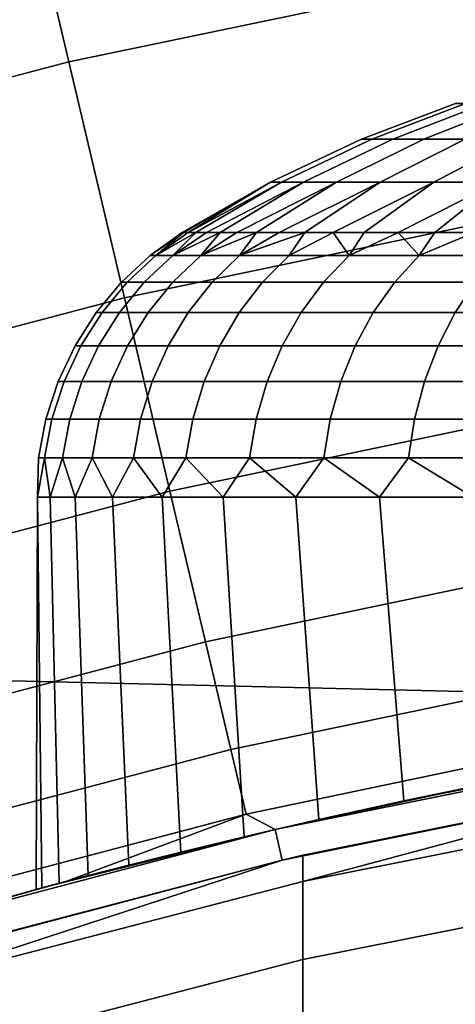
# Model space of a CAD drawing. Header units: metres. Extents: x -28 to 70, y -212 to 27.
# Tile 119 of 220: x -3.126 to -2.43, y 11.409 to 12.982. Entities that reach past the tile are written whole.
import ezdxf

# ---------------------------------------------------------------- set-up
doc = ezdxf.new("R2010")
doc.units = ezdxf.units.M
doc.layers.add('solid_10_261_012_XXX', color=7, linetype='CONTINUOUS')

msp = doc.modelspace()

# ---------------------------------------------------------------- linework, layer by layer
at = {"layer": 'solid_10_261_012_XXX'}
for points in [[(-23.260418, 14.669795, -5), (23.922382, 13.563541, -5), (24.531904, 12.427213, -5), (-23.922382, 13.563541, -5)], [(-23.922382, 13.563541, -5), (24.531904, 12.427213, -5), (25.087387, 11.263793, -5), (-24.531904, 12.427213, -5)], [(-2.460544, 13.502163, 169.606369), (-3.152356, 13.357594, 169.606369), (-3.047698, 12.914122, 171.197281), (-2.378854, 13.05389, 171.197281)], [(-3.152356, 13.357594, 169.606369), (-3.835809, 13.177605, 169.606369), (-3.708459, 12.740108, 171.197281), (-3.047698, 12.914122, 171.197281)], [(-2.378854, 13.05389, 171.197281), (-3.047698, 12.914122, 171.197281), (-2.958839, 12.537598, 172.806305), (-2.309496, 12.673292, 172.806305)], [(-3.047698, 12.914122, 171.197281), (-3.708459, 12.740108, 171.197281), (-3.600336, 12.368657, 172.806305), (-2.958839, 12.537598, 172.806305)], [(-2.579931, 12.790771, 207.603973), (-2.563199, 12.790771, 207.811234), (-2.41385, 12.847658, 207.793091), (-2.429607, 12.847658, 207.597916)], [(-2.579931, 12.790771, 207.396027), (-2.579931, 12.790771, 207.603973), (-2.429607, 12.847658, 207.597916), (-2.429607, 12.847658, 207.402084)], [(-2.563199, 12.790771, 207.188766), (-2.579931, 12.790771, 207.396027), (-2.429607, 12.847658, 207.402084), (-2.41385, 12.847658, 207.206909)], [(-2.563199, 12.790771, 207.811234), (-2.529844, 12.790771, 208.016464), (-2.382438, 12.847658, 207.986374), (-2.41385, 12.847658, 207.793091)], [(-2.529844, 12.790771, 206.983536), (-2.563199, 12.790771, 207.188766), (-2.41385, 12.847658, 207.206909), (-2.382438, 12.847658, 207.013626)], [(-2.529844, 12.790771, 208.016464), (-2.480082, 12.790771, 208.218369), (-2.335576, 12.847658, 208.176514), (-2.382438, 12.847658, 207.986374)], [(-2.480082, 12.790771, 206.781631), (-2.529844, 12.790771, 206.983536), (-2.382438, 12.847658, 207.013626), (-2.335576, 12.847658, 206.823486)], [(-2.480082, 12.790771, 208.218369), (-2.414235, 12.790771, 208.415604), (-2.273566, 12.847658, 208.362244), (-2.335576, 12.847658, 208.176514)], [(-2.414235, 12.790771, 206.584396), (-2.480082, 12.790771, 206.781631), (-2.335576, 12.847658, 206.823486), (-2.273566, 12.847658, 206.637756)], [(-2.579931, 12.790771, 207.396027), (-2.563199, 12.790771, 207.188766), (-2.707527, 12.721978, 207.171249), (-2.725201, 12.721978, 207.390182)], [(-2.579931, 12.790771, 207.603973), (-2.579931, 12.790771, 207.396027), (-2.725201, 12.721978, 207.390182), (-2.725201, 12.721978, 207.609818)], [(-2.563199, 12.790771, 207.811234), (-2.579931, 12.790771, 207.603973), (-2.725201, 12.721978, 207.609818), (-2.707527, 12.721978, 207.828751)], [(-2.563199, 12.790771, 207.188766), (-2.529844, 12.790771, 206.983536), (-2.672293, 12.721978, 206.954453), (-2.707527, 12.721978, 207.171249)], [(-2.529844, 12.790771, 208.016464), (-2.563199, 12.790771, 207.811234), (-2.707527, 12.721978, 207.828751), (-2.672293, 12.721978, 208.045547)], [(-2.529844, 12.790771, 206.983536), (-2.480082, 12.790771, 206.781631), (-2.619729, 12.721978, 206.74118), (-2.672293, 12.721978, 206.954453)], [(-2.480082, 12.790771, 208.218369), (-2.529844, 12.790771, 208.016464), (-2.672293, 12.721978, 208.045547), (-2.619729, 12.721978, 208.25882)], [(-2.480082, 12.790771, 206.781631), (-2.414235, 12.790771, 206.584396), (-2.550175, 12.721978, 206.532852), (-2.619729, 12.721978, 206.74118)], [(-2.414235, 12.790771, 208.415604), (-2.480082, 12.790771, 208.218369), (-2.619729, 12.721978, 208.25882), (-2.550175, 12.721978, 208.467148)], [(-2.414235, 12.790771, 206.584396), (-2.332731, 12.790771, 206.393112), (-2.464082, 12.721978, 206.33078), (-2.550175, 12.721978, 206.532852)], [(-2.332731, 12.790771, 208.606888), (-2.414235, 12.790771, 208.415604), (-2.550175, 12.721978, 208.467148), (-2.464082, 12.721978, 208.66922)], [(-2.332731, 12.790771, 206.393112), (-2.236099, 12.790771, 206.208984), (-2.362009, 12.721978, 206.136292), (-2.464082, 12.721978, 206.33078)], [(-2.236099, 12.790771, 208.791016), (-2.332731, 12.790771, 208.606888), (-2.464082, 12.721978, 208.66922), (-2.362009, 12.721978, 208.863708)], [(-2.725201, 12.721978, 207.390182), (-2.866667, 12.64181, 207.499985), (-2.864218, 12.64181, 207.618454), (-2.725201, 12.721978, 207.609818)], [(-2.725201, 12.721978, 207.390182), (-2.864218, 12.64181, 207.381531), (-2.866667, 12.64181, 207.499985)], [(-2.725201, 12.721978, 207.609818), (-2.864218, 12.64181, 207.618454), (-2.856876, 12.64181, 207.736725)], [(-2.725201, 12.721978, 207.390182), (-2.707527, 12.721978, 207.171249), (-2.856875, 12.64181, 207.26326), (-2.864218, 12.64181, 207.381531)], [(-2.725201, 12.721978, 207.609818), (-2.856876, 12.64181, 207.736725), (-2.844654, 12.64181, 207.854568), (-2.707527, 12.721978, 207.828751)], [(-2.707527, 12.721978, 207.171249), (-2.844651, 12.64181, 207.145401), (-2.856875, 12.64181, 207.26326)], [(-2.672293, 12.721978, 208.045547), (-2.707527, 12.721978, 207.828751), (-2.844654, 12.64181, 207.854568), (-2.827571, 12.64181, 207.971832)], [(-2.707527, 12.721978, 207.171249), (-2.672293, 12.721978, 206.954453), (-2.827568, 12.64181, 207.028152), (-2.844651, 12.64181, 207.145401)], [(-2.672293, 12.721978, 208.045547), (-2.827571, 12.64181, 207.971832), (-2.805657, 12.64181, 208.088272)], [(-2.672293, 12.721978, 206.954453), (-2.805653, 12.64181, 206.911713), (-2.827568, 12.64181, 207.028152)], [(-2.619729, 12.721978, 208.25882), (-2.672293, 12.721978, 208.045547), (-2.805657, 12.64181, 208.088272), (-2.77895, 12.64181, 208.20372)], [(-2.672293, 12.721978, 206.954453), (-2.619729, 12.721978, 206.74118), (-2.778945, 12.64181, 206.796265), (-2.805653, 12.64181, 206.911713)], [(-2.619729, 12.721978, 208.25882), (-2.77895, 12.64181, 208.20372), (-2.747495, 12.64181, 208.317947)], [(-2.619729, 12.721978, 206.74118), (-2.74749, 12.64181, 206.682022), (-2.778945, 12.64181, 206.796265)], [(-2.550175, 12.721978, 208.467148), (-2.619729, 12.721978, 208.25882), (-2.747495, 12.64181, 208.317947), (-2.711346, 12.64181, 208.430801)], [(-2.619729, 12.721978, 206.74118), (-2.550175, 12.721978, 206.532852), (-2.71134, 12.64181, 206.569183), (-2.74749, 12.64181, 206.682022)], [(-2.550175, 12.721978, 208.467148), (-2.711346, 12.64181, 208.430801), (-2.670565, 12.64181, 208.542053)], [(-2.550175, 12.721978, 206.532852), (-2.670558, 12.64181, 206.457932), (-2.71134, 12.64181, 206.569183)], [(-2.464082, 12.721978, 208.66922), (-2.550175, 12.721978, 208.467148), (-2.670565, 12.64181, 208.542053), (-2.625221, 12.64181, 208.65152)], [(-2.550175, 12.721978, 206.532852), (-2.464082, 12.721978, 206.33078), (-2.625213, 12.64181, 206.348465), (-2.670558, 12.64181, 206.457932)], [(-2.464082, 12.721978, 208.66922), (-2.625221, 12.64181, 208.65152), (-2.575392, 12.64181, 208.759018)], [(-2.464082, 12.721978, 206.33078), (-2.575384, 12.64181, 206.240967), (-2.625213, 12.64181, 206.348465)], [(-2.362009, 12.721978, 208.863708), (-2.464082, 12.721978, 208.66922), (-2.575392, 12.64181, 208.759018), (-2.521163, 12.64181, 208.86438)], [(-2.464082, 12.721978, 206.33078), (-2.362009, 12.721978, 206.136292), (-2.521154, 12.64181, 206.135605), (-2.575384, 12.64181, 206.240967)], [(-2.362009, 12.721978, 208.863708), (-2.521163, 12.64181, 208.86438), (-2.462626, 12.64181, 208.967392)], [(-2.362009, 12.721978, 206.136292), (-2.462617, 12.64181, 206.032593), (-2.521154, 12.64181, 206.135605)], [(-2.244617, 12.721978, 209.049347), (-2.362009, 12.721978, 208.863708), (-2.462626, 12.64181, 208.967392), (-2.399883, 12.64181, 209.067917)], [(-2.362009, 12.721978, 206.136292), (-2.244617, 12.721978, 205.950653), (-2.399873, 12.64181, 205.932068), (-2.462617, 12.64181, 206.032593)], [(-2.309496, 12.673292, 172.806305), (-2.958839, 12.537598, 172.806305), (-2.885945, 12.22872, 174.430466), (-2.252599, 12.361071, 174.430466)], [(-2.917424, 12.605176, 207.5), (-2.864218, 12.64181, 207.618454), (-2.866667, 12.64181, 207.499985)], [(-2.908431, 12.605176, 207.728897), (-2.864218, 12.64181, 207.618454), (-2.917424, 12.605176, 207.5)], [(-2.917424, 12.605176, 207.5), (-2.866667, 12.64181, 207.499985), (-2.864218, 12.64181, 207.381531)], [(-2.917424, 12.605176, 207.5), (-2.864218, 12.64181, 207.381531), (-2.908431, 12.605176, 207.271103)], [(-2.908431, 12.605176, 207.728897), (-2.881506, 12.605176, 207.95639), (-2.844654, 12.64181, 207.854568), (-2.856876, 12.64181, 207.736725)], [(-2.908431, 12.605176, 207.728897), (-2.856876, 12.64181, 207.736725), (-2.864218, 12.64181, 207.618454)], [(-2.908431, 12.605176, 207.271103), (-2.864218, 12.64181, 207.381531), (-2.856875, 12.64181, 207.26326)], [(-2.908431, 12.605176, 207.271103), (-2.856875, 12.64181, 207.26326), (-2.844651, 12.64181, 207.145401)], [(-2.908431, 12.605176, 207.271103), (-2.844651, 12.64181, 207.145401), (-2.881506, 12.605176, 207.04361)], [(-2.881506, 12.605176, 207.95639), (-2.836816, 12.605176, 208.181061), (-2.805657, 12.64181, 208.088272), (-2.827571, 12.64181, 207.971832)], [(-2.881506, 12.605176, 207.95639), (-2.827571, 12.64181, 207.971832), (-2.844654, 12.64181, 207.854568)], [(-2.881506, 12.605176, 207.04361), (-2.844651, 12.64181, 207.145401), (-2.827568, 12.64181, 207.028152)], [(-2.881506, 12.605176, 207.04361), (-2.827568, 12.64181, 207.028152), (-2.805653, 12.64181, 206.911713)], [(-2.881506, 12.605176, 207.04361), (-2.805653, 12.64181, 206.911713), (-2.836816, 12.605176, 206.818939)], [(-2.836816, 12.605176, 208.181061), (-2.774635, 12.605176, 208.401535), (-2.747495, 12.64181, 208.317947), (-2.77895, 12.64181, 208.20372)], [(-2.836816, 12.605176, 208.181061), (-2.77895, 12.64181, 208.20372), (-2.805657, 12.64181, 208.088272)], [(-2.836816, 12.605176, 206.818939), (-2.805653, 12.64181, 206.911713), (-2.778945, 12.64181, 206.796265)], [(-2.836816, 12.605176, 206.818939), (-2.778945, 12.64181, 206.796265), (-2.74749, 12.64181, 206.682022)], [(-2.836816, 12.605176, 206.818939), (-2.74749, 12.64181, 206.682022), (-2.774635, 12.605176, 206.598465)], [(-2.774635, 12.605176, 208.401535), (-2.695349, 12.605176, 208.616455), (-2.670565, 12.64181, 208.542053), (-2.711346, 12.64181, 208.430801)], [(-2.774635, 12.605176, 208.401535), (-2.711346, 12.64181, 208.430801), (-2.747495, 12.64181, 208.317947)], [(-2.774635, 12.605176, 206.598465), (-2.74749, 12.64181, 206.682022), (-2.71134, 12.64181, 206.569183)], [(-2.774635, 12.605176, 206.598465), (-2.71134, 12.64181, 206.569183), (-2.670558, 12.64181, 206.457932)], [(-2.774635, 12.605176, 206.598465), (-2.670558, 12.64181, 206.457932), (-2.695349, 12.605176, 206.383545)], [(-2.695349, 12.605176, 208.616455), (-2.625221, 12.64181, 208.65152), (-2.670565, 12.64181, 208.542053)], [(-2.599444, 12.605176, 208.824478), (-2.625221, 12.64181, 208.65152), (-2.695349, 12.605176, 208.616455)], [(-2.695349, 12.605176, 206.383545), (-2.670558, 12.64181, 206.457932), (-2.625213, 12.64181, 206.348465)], [(-2.599444, 12.605176, 206.175522), (-2.695349, 12.605176, 206.383545), (-2.625213, 12.64181, 206.348465), (-2.575384, 12.64181, 206.240967)], [(-2.599444, 12.605176, 208.824478), (-2.575392, 12.64181, 208.759018), (-2.625221, 12.64181, 208.65152)], [(-2.599444, 12.605176, 208.824478), (-2.521163, 12.64181, 208.86438), (-2.575392, 12.64181, 208.759018)], [(-2.487513, 12.605176, 209.024353), (-2.521163, 12.64181, 208.86438), (-2.599444, 12.605176, 208.824478)], [(-2.599444, 12.605176, 206.175522), (-2.575384, 12.64181, 206.240967), (-2.521154, 12.64181, 206.135605)], [(-2.487513, 12.605176, 205.975647), (-2.599444, 12.605176, 206.175522), (-2.521154, 12.64181, 206.135605), (-2.462617, 12.64181, 206.032593)], [(-2.487513, 12.605176, 209.024353), (-2.462626, 12.64181, 208.967392), (-2.521163, 12.64181, 208.86438)], [(-2.487513, 12.605176, 209.024353), (-2.399883, 12.64181, 209.067917), (-2.462626, 12.64181, 208.967392)], [(-2.360246, 12.605176, 209.214813), (-2.399883, 12.64181, 209.067917), (-2.487513, 12.605176, 209.024353)], [(-2.487513, 12.605176, 205.975647), (-2.462617, 12.64181, 206.032593), (-2.399873, 12.64181, 205.932068)], [(-2.360246, 12.605176, 205.785187), (-2.487513, 12.605176, 205.975647), (-2.399873, 12.64181, 205.932068), (-2.333028, 12.64181, 205.834244)], [(-2.917424, 12.605176, 207.5), (-2.908431, 12.605176, 207.271103), (-2.954374, 12.562166, 207.267487), (-2.96351, 12.562166, 207.5)], [(-2.908431, 12.605176, 207.728897), (-2.917424, 12.605176, 207.5), (-2.96351, 12.562166, 207.5), (-2.954374, 12.562166, 207.732513)], [(-2.908431, 12.605176, 207.271103), (-2.881506, 12.605176, 207.04361), (-2.927024, 12.562166, 207.036407), (-2.954374, 12.562166, 207.267487)], [(-2.881506, 12.605176, 207.95639), (-2.908431, 12.605176, 207.728897), (-2.954374, 12.562166, 207.732513), (-2.927024, 12.562166, 207.963593)], [(-2.881506, 12.605176, 207.04361), (-2.836816, 12.605176, 206.818939), (-2.881628, 12.562166, 206.808182), (-2.927024, 12.562166, 207.036407)], [(-2.836816, 12.605176, 208.181061), (-2.881506, 12.605176, 207.95639), (-2.927024, 12.562166, 207.963593), (-2.881628, 12.562166, 208.191818)], [(-2.836816, 12.605176, 206.818939), (-2.774635, 12.605176, 206.598465), (-2.818465, 12.562166, 206.584229), (-2.881628, 12.562166, 206.808182)], [(-2.774635, 12.605176, 208.401535), (-2.836816, 12.605176, 208.181061), (-2.881628, 12.562166, 208.191818), (-2.818465, 12.562166, 208.415771)], [(-2.774635, 12.605176, 206.598465), (-2.695349, 12.605176, 206.383545), (-2.737926, 12.562166, 206.365921), (-2.818465, 12.562166, 206.584229)], [(-2.695349, 12.605176, 208.616455), (-2.774635, 12.605176, 208.401535), (-2.818465, 12.562166, 208.415771), (-2.737926, 12.562166, 208.634079)], [(-2.695349, 12.605176, 206.383545), (-2.599444, 12.605176, 206.175522), (-2.640507, 12.562166, 206.154602), (-2.737926, 12.562166, 206.365921)], [(-2.599444, 12.605176, 208.824478), (-2.695349, 12.605176, 208.616455), (-2.737926, 12.562166, 208.634079), (-2.640507, 12.562166, 208.845398)], [(-2.599444, 12.605176, 206.175522), (-2.487513, 12.605176, 205.975647), (-2.526808, 12.562166, 205.951569), (-2.640507, 12.562166, 206.154602)], [(-2.487513, 12.605176, 209.024353), (-2.599444, 12.605176, 208.824478), (-2.640507, 12.562166, 208.845398), (-2.526808, 12.562166, 209.048431)], [(-2.487513, 12.605176, 205.975647), (-2.360246, 12.605176, 205.785187), (-2.39753, 12.562166, 205.758087), (-2.526808, 12.562166, 205.951569)], [(-2.360246, 12.605176, 209.214813), (-2.487513, 12.605176, 209.024353), (-2.526808, 12.562166, 209.048431), (-2.39753, 12.562166, 209.241913)], [(-2.96351, 12.562166, 207.5), (-2.954374, 12.562166, 207.267487), (-2.994558, 12.5137, 207.264328), (-3.003817, 12.5137, 207.5)], [(-2.954374, 12.562166, 207.732513), (-2.96351, 12.562166, 207.5), (-3.003817, 12.5137, 207.5), (-2.994558, 12.5137, 207.735672)], [(-2.954374, 12.562166, 207.267487), (-2.927024, 12.562166, 207.036407), (-2.966835, 12.5137, 207.030106), (-2.994558, 12.5137, 207.264328)], [(-2.927024, 12.562166, 207.963593), (-2.954374, 12.562166, 207.732513), (-2.994558, 12.5137, 207.735672), (-2.966835, 12.5137, 207.969894)], [(-2.927024, 12.562166, 207.036407), (-2.881628, 12.562166, 206.808182), (-2.920822, 12.5137, 206.798767), (-2.966835, 12.5137, 207.030106)], [(-2.881628, 12.562166, 208.191818), (-2.927024, 12.562166, 207.963593), (-2.966835, 12.5137, 207.969894), (-2.920822, 12.5137, 208.201233)], [(-2.881628, 12.562166, 206.808182), (-2.818465, 12.562166, 206.584229), (-2.8568, 12.5137, 206.571762), (-2.920822, 12.5137, 206.798767)], [(-2.818465, 12.562166, 208.415771), (-2.881628, 12.562166, 208.191818), (-2.920822, 12.5137, 208.201233), (-2.8568, 12.5137, 208.428238)], [(-2.818465, 12.562166, 206.584229), (-2.737926, 12.562166, 206.365921), (-2.775165, 12.5137, 206.350494), (-2.8568, 12.5137, 206.571762)], [(-2.737926, 12.562166, 208.634079), (-2.818465, 12.562166, 208.415771), (-2.8568, 12.5137, 208.428238), (-2.775165, 12.5137, 208.649506)], [(-2.737926, 12.562166, 206.365921), (-2.640507, 12.562166, 206.154602), (-2.676421, 12.5137, 206.136292), (-2.775165, 12.5137, 206.350494)], [(-2.640507, 12.562166, 208.845398), (-2.737926, 12.562166, 208.634079), (-2.775165, 12.5137, 208.649506), (-2.676421, 12.5137, 208.863708)], [(-2.640507, 12.562166, 206.154602), (-2.526808, 12.562166, 205.951569), (-2.561175, 12.5137, 205.930511), (-2.676421, 12.5137, 206.136292)], [(-2.526808, 12.562166, 209.048431), (-2.640507, 12.562166, 208.845398), (-2.676421, 12.5137, 208.863708), (-2.561175, 12.5137, 209.069489)], [(-2.526808, 12.562166, 205.951569), (-2.39753, 12.562166, 205.758087), (-2.430139, 12.5137, 205.734406), (-2.561175, 12.5137, 205.930511)], [(-2.39753, 12.562166, 209.241913), (-2.526808, 12.562166, 209.048431), (-2.561175, 12.5137, 209.069489), (-2.430139, 12.5137, 209.265594)], [(-2.39753, 12.562166, 205.758087), (-2.25347, 12.562166, 205.575348), (-2.284121, 12.5137, 205.549179), (-2.430139, 12.5137, 205.734406)], [(-2.25347, 12.562166, 209.424652), (-2.39753, 12.562166, 209.241913), (-2.430139, 12.5137, 209.265594), (-2.284121, 12.5137, 209.450821)], [(-2.958839, 12.537598, 172.806305), (-3.600336, 12.368657, 172.806305), (-3.511637, 12.063941, 174.430466), (-2.885945, 12.22872, 174.430466)], [(-3.003817, 12.5137, 207.5), (-2.994558, 12.5137, 207.264328), (-3.028342, 12.460546, 207.261658), (-3.037706, 12.460546, 207.5)], [(-2.994558, 12.5137, 207.735672), (-3.003817, 12.5137, 207.5), (-3.037706, 12.460546, 207.5), (-3.028342, 12.460546, 207.738342)], [(-2.994558, 12.5137, 207.264328), (-2.966835, 12.5137, 207.030106), (-3.000307, 12.460546, 207.024796), (-3.028342, 12.460546, 207.261658)], [(-2.966835, 12.5137, 207.969894), (-2.994558, 12.5137, 207.735672), (-3.028342, 12.460546, 207.738342), (-3.000307, 12.460546, 207.975204)], [(-2.966835, 12.5137, 207.030106), (-2.920822, 12.5137, 206.798767), (-2.953774, 12.460546, 206.790863), (-3.000307, 12.460546, 207.024796)], [(-2.920822, 12.5137, 208.201233), (-2.966835, 12.5137, 207.969894), (-3.000307, 12.460546, 207.975204), (-2.953774, 12.460546, 208.209137)], [(-2.920822, 12.5137, 206.798767), (-2.8568, 12.5137, 206.571762), (-2.88903, 12.460546, 206.561295), (-2.953774, 12.460546, 206.790863)], [(-2.8568, 12.5137, 208.428238), (-2.920822, 12.5137, 208.201233), (-2.953774, 12.460546, 208.209137), (-2.88903, 12.460546, 208.438705)], [(-2.8568, 12.5137, 206.571762), (-2.775165, 12.5137, 206.350494), (-2.806474, 12.460546, 206.337524), (-2.88903, 12.460546, 206.561295)], [(-2.775165, 12.5137, 208.649506), (-2.8568, 12.5137, 208.428238), (-2.88903, 12.460546, 208.438705), (-2.806474, 12.460546, 208.662476)], [(-2.775165, 12.5137, 206.350494), (-2.676421, 12.5137, 206.136292), (-2.706616, 12.460546, 206.120911), (-2.806474, 12.460546, 206.337524)], [(-2.676421, 12.5137, 208.863708), (-2.775165, 12.5137, 208.649506), (-2.806474, 12.460546, 208.662476), (-2.706616, 12.460546, 208.879089)], [(-2.676421, 12.5137, 206.136292), (-2.561175, 12.5137, 205.930511), (-2.59007, 12.460546, 205.912796), (-2.706616, 12.460546, 206.120911)], [(-2.561175, 12.5137, 209.069489), (-2.676421, 12.5137, 208.863708), (-2.706616, 12.460546, 208.879089), (-2.59007, 12.460546, 209.087204)], [(-2.561175, 12.5137, 205.930511), (-2.430139, 12.5137, 205.734406), (-2.457556, 12.460546, 205.714478), (-2.59007, 12.460546, 205.912796)], [(-2.430139, 12.5137, 209.265594), (-2.561175, 12.5137, 209.069489), (-2.59007, 12.460546, 209.087204), (-2.457556, 12.460546, 209.285522)], [(-2.430139, 12.5137, 205.734406), (-2.284121, 12.5137, 205.549179), (-2.30989, 12.460546, 205.527161), (-2.457556, 12.460546, 205.714478)], [(-2.284121, 12.5137, 209.450821), (-2.430139, 12.5137, 209.265594), (-2.457556, 12.460546, 209.285522), (-2.30989, 12.460546, 209.472839)], [(-3.037706, 12.460546, 207.5), (-3.028342, 12.460546, 207.261658), (-3.055191, 12.403551, 207.259552), (-3.064638, 12.403551, 207.5)], [(-3.028342, 12.460546, 207.738342), (-3.037706, 12.460546, 207.5), (-3.064638, 12.403551, 207.5), (-3.055191, 12.403551, 207.740448)], [(-3.028342, 12.460546, 207.261658), (-3.000307, 12.460546, 207.024796), (-3.026907, 12.403551, 207.020584), (-3.055191, 12.403551, 207.259552)], [(-3.000307, 12.460546, 207.975204), (-3.028342, 12.460546, 207.738342), (-3.055191, 12.403551, 207.740448), (-3.026907, 12.403551, 207.979416)], [(-3.000307, 12.460546, 207.024796), (-2.953774, 12.460546, 206.790863), (-2.979962, 12.403551, 206.784576), (-3.026907, 12.403551, 207.020584)], [(-2.953774, 12.460546, 208.209137), (-3.000307, 12.460546, 207.975204), (-3.026907, 12.403551, 207.979416), (-2.979962, 12.403551, 208.215424)], [(-2.953774, 12.460546, 206.790863), (-2.88903, 12.460546, 206.561295), (-2.914644, 12.403551, 206.552979), (-2.979962, 12.403551, 206.784576)], [(-2.88903, 12.460546, 208.438705), (-2.953774, 12.460546, 208.209137), (-2.979962, 12.403551, 208.215424), (-2.914644, 12.403551, 208.447021)], [(-2.88903, 12.460546, 206.561295), (-2.806474, 12.460546, 206.337524), (-2.831356, 12.403551, 206.327209), (-2.914644, 12.403551, 206.552979)], [(-2.806474, 12.460546, 208.662476), (-2.88903, 12.460546, 208.438705), (-2.914644, 12.403551, 208.447021), (-2.831356, 12.403551, 208.672791)], [(-2.806474, 12.460546, 206.337524), (-2.706616, 12.460546, 206.120911), (-2.730612, 12.403551, 206.108688), (-2.831356, 12.403551, 206.327209)], [(-2.706616, 12.460546, 208.879089), (-2.806474, 12.460546, 208.662476), (-2.831356, 12.403551, 208.672791), (-2.730612, 12.403551, 208.891312)], [(-2.706616, 12.460546, 206.120911), (-2.59007, 12.460546, 205.912796), (-2.613033, 12.403551, 205.898727), (-2.730612, 12.403551, 206.108688)], [(-2.59007, 12.460546, 209.087204), (-2.706616, 12.460546, 208.879089), (-2.730612, 12.403551, 208.891312), (-2.613033, 12.403551, 209.101273)], [(-2.59007, 12.460546, 205.912796), (-2.457556, 12.460546, 205.714478), (-2.479344, 12.403551, 205.698654), (-2.613033, 12.403551, 205.898727)], [(-2.457556, 12.460546, 209.285522), (-2.59007, 12.460546, 209.087204), (-2.613033, 12.403551, 209.101273), (-2.479344, 12.403551, 209.301346)], [(-2.457556, 12.460546, 205.714478), (-2.30989, 12.460546, 205.527161), (-2.330369, 12.403551, 205.509674), (-2.479344, 12.403551, 205.698654)], [(-2.30989, 12.460546, 209.472839), (-2.457556, 12.460546, 209.285522), (-2.479344, 12.403551, 209.301346), (-2.330369, 12.403551, 209.490326)], [(-24.531904, 12.427213, -5), (25.087387, 11.263793, -5), (25.587807, 10.075421, -5), (-25.087387, 11.263793, -5)], [(-3.064638, 12.403551, 207.5), (-3.055191, 12.403551, 207.259552), (-3.074677, 12.343621, 207.258011), (-3.084184, 12.343621, 207.5)], [(-3.055191, 12.403551, 207.740448), (-3.064638, 12.403551, 207.5), (-3.084184, 12.343621, 207.5), (-3.074677, 12.343621, 207.741989)], [(-3.055191, 12.403551, 207.259552), (-3.026907, 12.403551, 207.020584), (-3.046213, 12.343621, 207.017532), (-3.074677, 12.343621, 207.258011)], [(-3.026907, 12.403551, 207.979416), (-3.055191, 12.403551, 207.740448), (-3.074677, 12.343621, 207.741989), (-3.046213, 12.343621, 207.982468)], [(-3.026907, 12.403551, 207.020584), (-2.979962, 12.403551, 206.784576), (-2.998968, 12.343621, 206.780014), (-3.046213, 12.343621, 207.017532)], [(-2.979962, 12.403551, 208.215424), (-3.026907, 12.403551, 207.979416), (-3.046213, 12.343621, 207.982468), (-2.998968, 12.343621, 208.219986)], [(-2.979962, 12.403551, 206.784576), (-2.914644, 12.403551, 206.552979), (-2.933233, 12.343621, 206.546936), (-2.998968, 12.343621, 206.780014)], [(-2.914644, 12.403551, 208.447021), (-2.979962, 12.403551, 208.215424), (-2.998968, 12.343621, 208.219986), (-2.933233, 12.343621, 208.453064)], [(-2.914644, 12.403551, 206.552979), (-2.831356, 12.403551, 206.327209), (-2.849415, 12.343621, 206.319733), (-2.933233, 12.343621, 206.546936)], [(-2.831356, 12.403551, 208.672791), (-2.914644, 12.403551, 208.447021), (-2.933233, 12.343621, 208.453064), (-2.849415, 12.343621, 208.680267)], [(-2.831356, 12.403551, 206.327209), (-2.730612, 12.403551, 206.108688), (-2.748028, 12.343621, 206.099808), (-2.849415, 12.343621, 206.319733)], [(-2.730612, 12.403551, 208.891312), (-2.831356, 12.403551, 208.672791), (-2.849415, 12.343621, 208.680267), (-2.748028, 12.343621, 208.900192)], [(-2.730612, 12.403551, 206.108688), (-2.613033, 12.403551, 205.898727), (-2.629699, 12.343621, 205.888519), (-2.748028, 12.343621, 206.099808)], [(-2.613033, 12.403551, 209.101273), (-2.730612, 12.403551, 208.891312), (-2.748028, 12.343621, 208.900192), (-2.629699, 12.343621, 209.111481)], [(-2.613033, 12.403551, 205.898727), (-2.479344, 12.403551, 205.698654), (-2.495157, 12.343621, 205.687164), (-2.629699, 12.343621, 205.888519)], [(-2.479344, 12.403551, 209.301346), (-2.613033, 12.403551, 209.101273), (-2.629699, 12.343621, 209.111481), (-2.495157, 12.343621, 209.312836)], [(-2.479344, 12.403551, 205.698654), (-2.330369, 12.403551, 205.509674), (-2.345232, 12.343621, 205.496979), (-2.495157, 12.343621, 205.687164)], [(-2.330369, 12.403551, 209.490326), (-2.479344, 12.403551, 209.301346), (-2.495157, 12.343621, 209.312836), (-2.345232, 12.343621, 209.503021)], [(-2.252599, 12.361071, 174.430466), (-2.885945, 12.22872, 174.430466), (-2.829149, 11.988057, 176.066772), (-2.208267, 12.117804, 176.066772)], [(-3.084184, 12.343621, 207.5), (-3.074677, 12.343621, 207.258011), (-3.08649, 12.281708, 207.257095), (-3.096034, 12.281708, 207.5)], [(-3.074677, 12.343621, 207.741989), (-3.084184, 12.343621, 207.5), (-3.096034, 12.281708, 207.5), (-3.08649, 12.281708, 207.742905)], [(-3.074677, 12.343621, 207.258011), (-3.046213, 12.343621, 207.017532), (-3.057917, 12.281708, 207.015671), (-3.08649, 12.281708, 207.257095)], [(-3.046213, 12.343621, 207.982468), (-3.074677, 12.343621, 207.741989), (-3.08649, 12.281708, 207.742905), (-3.057917, 12.281708, 207.984329)], [(-3.046213, 12.343621, 207.017532), (-2.998968, 12.343621, 206.780014), (-3.01049, 12.281708, 206.777252), (-3.057917, 12.281708, 207.015671)], [(-2.998968, 12.343621, 208.219986), (-3.046213, 12.343621, 207.982468), (-3.057917, 12.281708, 207.984329), (-3.01049, 12.281708, 208.222748)], [(-2.998968, 12.343621, 206.780014), (-2.933233, 12.343621, 206.546936), (-2.944504, 12.281708, 206.543274), (-3.01049, 12.281708, 206.777252)], [(-2.933233, 12.343621, 208.453064), (-2.998968, 12.343621, 208.219986), (-3.01049, 12.281708, 208.222748), (-2.944504, 12.281708, 208.456726)], [(-2.933233, 12.343621, 206.546936), (-2.849415, 12.343621, 206.319733), (-2.860363, 12.281708, 206.315201), (-2.944504, 12.281708, 206.543274)], [(-2.849415, 12.343621, 208.680267), (-2.933233, 12.343621, 208.453064), (-2.944504, 12.281708, 208.456726), (-2.860363, 12.281708, 208.684799)], [(-2.849415, 12.343621, 206.319733), (-2.748028, 12.343621, 206.099808), (-2.758587, 12.281708, 206.094437), (-2.860363, 12.281708, 206.315201)], [(-2.748028, 12.343621, 208.900192), (-2.849415, 12.343621, 208.680267), (-2.860363, 12.281708, 208.684799), (-2.758587, 12.281708, 208.905563)], [(-2.748028, 12.343621, 206.099808), (-2.629699, 12.343621, 205.888519), (-2.639803, 12.281708, 205.882324), (-2.758587, 12.281708, 206.094437)], [(-2.629699, 12.343621, 209.111481), (-2.748028, 12.343621, 208.900192), (-2.758587, 12.281708, 208.905563), (-2.639803, 12.281708, 209.117676)], [(-2.629699, 12.343621, 205.888519), (-2.495157, 12.343621, 205.687164), (-2.504744, 12.281708, 205.680191), (-2.639803, 12.281708, 205.882324)], [(-2.495157, 12.343621, 209.312836), (-2.629699, 12.343621, 209.111481), (-2.639803, 12.281708, 209.117676), (-2.504744, 12.281708, 209.319809)], [(-2.495157, 12.343621, 205.687164), (-2.345232, 12.343621, 205.496979), (-2.354243, 12.281708, 205.489288), (-2.504744, 12.281708, 205.680191)], [(-2.345232, 12.343621, 209.503021), (-2.495157, 12.343621, 209.312836), (-2.504744, 12.281708, 209.319809), (-2.354243, 12.281708, 209.510712)], [(-3.08649, 12.281708, 207.257095), (-3.077397, 12.218858, 207.126328), (-3.097486, 12.218858, 207.375168)], [(-3.096034, 12.281708, 207.5), (-3.097486, 12.218858, 207.375168), (-3.097486, 12.218858, 207.624817)], [(-3.096034, 12.281708, 207.5), (-3.08649, 12.281708, 207.257095), (-3.097486, 12.218858, 207.375168)], [(-3.08649, 12.281708, 207.742905), (-3.097486, 12.218858, 207.624817), (-3.077398, 12.218858, 207.873657)], [(-3.08649, 12.281708, 207.742905), (-3.096034, 12.281708, 207.5), (-3.097486, 12.218858, 207.624817)], [(-3.08649, 12.281708, 207.257095), (-3.057917, 12.281708, 207.015671), (-3.077397, 12.218858, 207.126328)], [(-3.057917, 12.281708, 207.984329), (-3.08649, 12.281708, 207.742905), (-3.077398, 12.218858, 207.873657)], [(-3.057917, 12.281708, 207.984329), (-3.077398, 12.218858, 207.873657), (-3.037353, 12.218858, 208.120071)], [(-3.057917, 12.281708, 207.015671), (-3.03735, 12.218858, 206.879913), (-3.077397, 12.218858, 207.126328)], [(-3.057917, 12.281708, 207.015671), (-3.01049, 12.281708, 206.777252), (-3.03735, 12.218858, 206.879913)], [(-3.01049, 12.281708, 208.222748), (-3.057917, 12.281708, 207.984329), (-3.037353, 12.218858, 208.120071)], [(-3.01049, 12.281708, 208.222748), (-3.037353, 12.218858, 208.120071), (-2.977608, 12.218858, 208.362473)], [(-3.01049, 12.281708, 206.777252), (-2.977605, 12.218858, 206.637527), (-3.03735, 12.218858, 206.879913)], [(-3.01049, 12.281708, 206.777252), (-2.944504, 12.281708, 206.543274), (-2.977605, 12.218858, 206.637527)], [(-2.944504, 12.281708, 208.456726), (-3.01049, 12.281708, 208.222748), (-2.977608, 12.218858, 208.362473)], [(-2.944504, 12.281708, 208.456726), (-2.977608, 12.218858, 208.362473), (-2.898553, 12.218858, 208.599274)], [(-2.944504, 12.281708, 206.543274), (-2.898549, 12.218858, 206.400726), (-2.977605, 12.218858, 206.637527)], [(-2.944504, 12.281708, 206.543274), (-2.860363, 12.281708, 206.315201), (-2.898549, 12.218858, 206.400726)], [(-2.860363, 12.281708, 208.684799), (-2.944504, 12.281708, 208.456726), (-2.898553, 12.218858, 208.599274)], [(-2.860363, 12.281708, 208.684799), (-2.898553, 12.218858, 208.599274), (-2.8007, 12.218858, 208.828934)], [(-2.860363, 12.281708, 206.315201), (-2.800694, 12.218858, 206.171051), (-2.898549, 12.218858, 206.400726)], [(-2.860363, 12.281708, 206.315201), (-2.758587, 12.281708, 206.094437), (-2.800694, 12.218858, 206.171051)], [(-2.758587, 12.281708, 208.905563), (-2.860363, 12.281708, 208.684799), (-2.8007, 12.218858, 208.828934)], [(-2.758587, 12.281708, 208.905563), (-2.8007, 12.218858, 208.828934), (-2.684683, 12.218858, 209.049988)], [(-2.758587, 12.281708, 206.094437), (-2.684677, 12.218858, 205.949997), (-2.800694, 12.218858, 206.171051)], [(-2.758587, 12.281708, 206.094437), (-2.639803, 12.281708, 205.882324), (-2.684677, 12.218858, 205.949997)], [(-2.639803, 12.281708, 209.117676), (-2.758587, 12.281708, 208.905563), (-2.684683, 12.218858, 209.049988)], [(-2.639803, 12.281708, 209.117676), (-2.684683, 12.218858, 209.049988), (-2.551255, 12.218858, 209.260986)], [(-2.639803, 12.281708, 205.882324), (-2.551248, 12.218858, 205.738998), (-2.684677, 12.218858, 205.949997)], [(-2.639803, 12.281708, 205.882324), (-2.504744, 12.281708, 205.680191), (-2.551248, 12.218858, 205.738998)], [(-2.504744, 12.281708, 209.319809), (-2.639803, 12.281708, 209.117676), (-2.551255, 12.218858, 209.260986)], [(-2.504744, 12.281708, 209.319809), (-2.551255, 12.218858, 209.260986), (-2.401282, 12.218858, 209.460571)], [(-2.504744, 12.281708, 205.680191), (-2.401273, 12.218858, 205.539413), (-2.551248, 12.218858, 205.738998)], [(-2.504744, 12.281708, 205.680191), (-2.354243, 12.281708, 205.489288), (-2.401273, 12.218858, 205.539413)], [(-2.354243, 12.281708, 209.510712), (-2.504744, 12.281708, 209.319809), (-2.401282, 12.218858, 209.460571)], [(-2.885945, 12.22872, 174.430466), (-3.511637, 12.063941, 174.430466), (-3.442528, 11.826521, 176.066772), (-2.829149, 11.988057, 176.066772)], [(-3.097486, 12.218858, 207.624817), (-3.097486, 12.218858, 207.375168), (-3.090718, 11.595148, 207.260284), (-3.100001, 11.592669, 207.5)], [(-3.097486, 12.218858, 207.624817), (-3.100001, 11.592669, 207.5), (-3.090719, 11.595148, 207.7397)], [(-3.097486, 12.218858, 207.375168), (-3.077397, 12.218858, 207.126328), (-3.062883, 11.602532, 207.021729), (-3.090718, 11.595148, 207.260284)], [(-3.097486, 12.218858, 207.624817), (-3.090719, 11.595148, 207.7397), (-3.062884, 11.602531, 207.978256), (-3.077398, 12.218858, 207.873657)], [(-3.077398, 12.218858, 207.873657), (-3.062884, 11.602531, 207.978256), (-3.016498, 11.614677, 208.214661), (-3.037353, 12.218858, 208.120071)], [(-3.077397, 12.218858, 207.126328), (-3.03735, 12.218858, 206.879913), (-3.016496, 11.614678, 206.785324), (-3.062883, 11.602532, 207.021729)], [(-3.037353, 12.218858, 208.120071), (-3.016498, 11.614677, 208.214661), (-2.951651, 11.631327, 208.447495), (-2.977608, 12.218858, 208.362473)], [(-3.03735, 12.218858, 206.879913), (-2.977605, 12.218858, 206.637527), (-2.951648, 11.631328, 206.55249), (-3.016496, 11.614678, 206.785324)], [(-2.977608, 12.218858, 208.362473), (-2.951651, 11.631327, 208.447495), (-2.868431, 11.652128, 208.675629), (-2.898553, 12.218858, 208.599274)], [(-2.977605, 12.218858, 206.637527), (-2.898549, 12.218858, 206.400726), (-2.868428, 11.652129, 206.324356), (-2.951648, 11.631328, 206.55249)], [(-2.898553, 12.218858, 208.599274), (-2.868431, 11.652128, 208.675629), (-2.76711, 11.676605, 208.897537), (-2.8007, 12.218858, 208.828934)], [(-2.898549, 12.218858, 206.400726), (-2.800694, 12.218858, 206.171051), (-2.767105, 11.676606, 206.102463), (-2.868428, 11.652129, 206.324356)], [(-2.8007, 12.218858, 208.828934), (-2.76711, 11.676605, 208.897537), (-2.648107, 11.704167, 209.111679), (-2.684683, 12.218858, 209.049988)], [(-2.800694, 12.218858, 206.171051), (-2.684677, 12.218858, 205.949997), (-2.648102, 11.704168, 205.888306), (-2.767105, 11.676606, 206.102463)], [(-2.684683, 12.218858, 209.049988), (-2.648107, 11.704167, 209.111679), (-2.512004, 11.734131, 209.316544), (-2.551255, 12.218858, 209.260986)], [(-2.684677, 12.218858, 205.949997), (-2.551248, 12.218858, 205.738998), (-2.511999, 11.734132, 205.683441), (-2.648102, 11.704168, 205.888306)], [(-2.551255, 12.218858, 209.260986), (-2.512004, 11.734131, 209.316544), (-2.359734, 11.765698, 209.510376), (-2.401282, 12.218858, 209.460571)], [(-2.551248, 12.218858, 205.738998), (-2.401273, 12.218858, 205.539413), (-2.359729, 11.765699, 205.489609), (-2.511999, 11.734132, 205.683441)], [(-2.208267, 12.117804, 176.066772), (-2.829149, 11.988057, 176.066772), (-2.788557, 11.816055, 177.712189), (-2.176584, 11.943939, 177.712189)], [(-2.829149, 11.988057, 176.066772), (-3.442528, 11.826521, 176.066772), (-3.393135, 11.656837, 177.712189), (-2.788557, 11.816055, 177.712189)], [(-2.176584, 11.943939, 177.712189), (-2.788557, 11.816055, 177.712189), (-2.764244, 11.713032, 179.363678), (-2.157606, 11.839801, 179.363678)], [(-2.157606, 11.839801, 179.363678), (-2.764244, 11.713032, 179.363678), (-2.717961, 11.688143, 181), (-2.383085, 11.760991, 181)], [(-2.788557, 11.816055, 177.712189), (-3.393135, 11.656837, 177.712189), (-3.363551, 11.555202, 179.363678), (-2.764244, 11.713032, 179.363678)], [(-2.71801, 11.688131, 231.529999), (-2.046216, 11.824253, 231.529999), (-2.512004, 11.734131, 209.316544), (-2.648107, 11.704167, 209.111679)], [(-2.037732, 11.774979, 231.529999), (-2.046216, 11.824253, 231.529999), (-2.71801, 11.688131, 231.529999), (-2.706615, 11.639448, 231.529999)], [(-2.046216, 11.824253, 231.529999), (-2.359734, 11.765698, 209.510376), (-2.512004, 11.734131, 209.316544)], [(-2.00343, 11.739157, 280.353271), (-2.00343, 11.780865, 277.299988), (-2.03774, 11.774979, 277.299988), (-2.673383, 11.605468, 280.349609)], [(-2.717961, 11.688143, 181), (-2.511999, 11.734132, 205.683441), (-2.359729, 11.765699, 205.489609), (-2.383085, 11.760991, 181)], [(-2.037732, 11.774979, 231.529999), (-2.706615, 11.639448, 231.529999), (-2.673383, 11.647125, 277.299988), (-2.03774, 11.774979, 277.299988)], [(-2.673383, 11.605468, 280.349609), (-2.03774, 11.774979, 277.299988), (-2.673383, 11.647125, 277.299988)], [(-2.717961, 11.688143, 181), (-2.648102, 11.704168, 205.888306), (-2.511999, 11.734132, 205.683441)], [(-2.673383, 11.605468, 280.349609), (-2.673383, 11.480526, 283.396973), (-2.00343, 11.614065, 283.404266), (-2.00343, 11.739157, 280.353271)], [(-2.764244, 11.713032, 179.363678), (-3.363551, 11.555202, 179.363678), (-3.380791, 11.513916, 181), (-3.05062, 11.605762, 181)], [(-2.764244, 11.713032, 179.363678), (-3.05062, 11.605762, 181), (-2.717961, 11.688143, 181)], [(-3.05062, 11.605762, 181), (-2.767105, 11.676606, 206.102463), (-2.648102, 11.704168, 205.888306), (-2.717961, 11.688143, 181)], [(-2.71801, 11.688131, 231.529999), (-2.648107, 11.704167, 209.111679), (-2.76711, 11.676605, 208.897537)], [(-3.38072, 11.513935, 231.529999), (-2.71801, 11.688131, 231.529999), (-3.090719, 11.595148, 207.7397), (-3.100001, 11.592669, 207.5)], [(-2.706615, 11.639448, 231.529999), (-2.71801, 11.688131, 231.529999), (-3.38072, 11.513935, 231.529999), (-3.3667, 11.465941, 231.529999)], [(-2.71801, 11.688131, 231.529999), (-3.062884, 11.602531, 207.978256), (-3.090719, 11.595148, 207.7397)], [(-2.71801, 11.688131, 231.529999), (-3.016498, 11.614677, 208.214661), (-3.062884, 11.602531, 207.978256)], [(-2.71801, 11.688131, 231.529999), (-2.951651, 11.631327, 208.447495), (-3.016498, 11.614677, 208.214661)], [(-2.71801, 11.688131, 231.529999), (-2.868431, 11.652128, 208.675629), (-2.951651, 11.631327, 208.447495)], [(-2.71801, 11.688131, 231.529999), (-2.76711, 11.676605, 208.897537), (-2.868431, 11.652128, 208.675629)], [(-3.05062, 11.605762, 181), (-2.868428, 11.652129, 206.324356), (-2.767105, 11.676606, 206.102463)], [(-3.05062, 11.605762, 181), (-2.951648, 11.631328, 206.55249), (-2.868428, 11.652129, 206.324356)], [(-2.706615, 11.639448, 231.529999), (-3.3667, 11.465941, 231.529999), (-3.334599, 11.475319, 277.299988), (-2.706636, 11.639442, 277.299988)], [(-2.673383, 11.605468, 280.349609), (-2.673383, 11.647125, 277.299988), (-2.706636, 11.639442, 277.299988), (-3.334599, 11.433725, 280.34494)], [(-3.334599, 11.433725, 280.34494), (-2.706636, 11.639442, 277.299988), (-3.334599, 11.475319, 277.299988)], [(-2.706615, 11.639448, 231.529999), (-2.706636, 11.639442, 277.299988), (-2.673383, 11.647125, 277.299988)], [(-3.05062, 11.605762, 181), (-3.016496, 11.614678, 206.785324), (-2.951648, 11.631328, 206.55249)], [(-3.380791, 11.513916, 181), (-3.062883, 11.602532, 207.021729), (-3.016496, 11.614678, 206.785324), (-3.05062, 11.605762, 181)], [(-3.334599, 11.433725, 280.34494), (-3.334599, 11.308976, 283.387573), (-2.673383, 11.480526, 283.396973), (-2.673383, 11.605468, 280.349609)], [(-2.673383, 11.480526, 283.396973), (-2.673383, 11.272393, 286.439758), (-2.00343, 11.405684, 286.450714), (-2.00343, 11.614065, 283.404266)], [(-3.708204, 11.412678, 181), (-3.38072, 11.513935, 231.529999), (-3.100001, 11.592669, 207.5), (-3.380791, 11.513916, 181)], [(-3.380791, 11.513916, 181), (-3.090718, 11.595148, 207.260284), (-3.062883, 11.602532, 207.021729)], [(-3.380791, 11.513916, 181), (-3.100001, 11.592669, 207.5), (-3.090718, 11.595148, 207.260284)], [(-3.334599, 11.308976, 283.387573), (-3.334599, 11.101164, 286.42569), (-2.673383, 11.272393, 286.439758), (-2.673383, 11.480526, 283.396973)]]:
    msp.add_3dface(points, dxfattribs=at)

doc.saveas('drawing.dxf')
